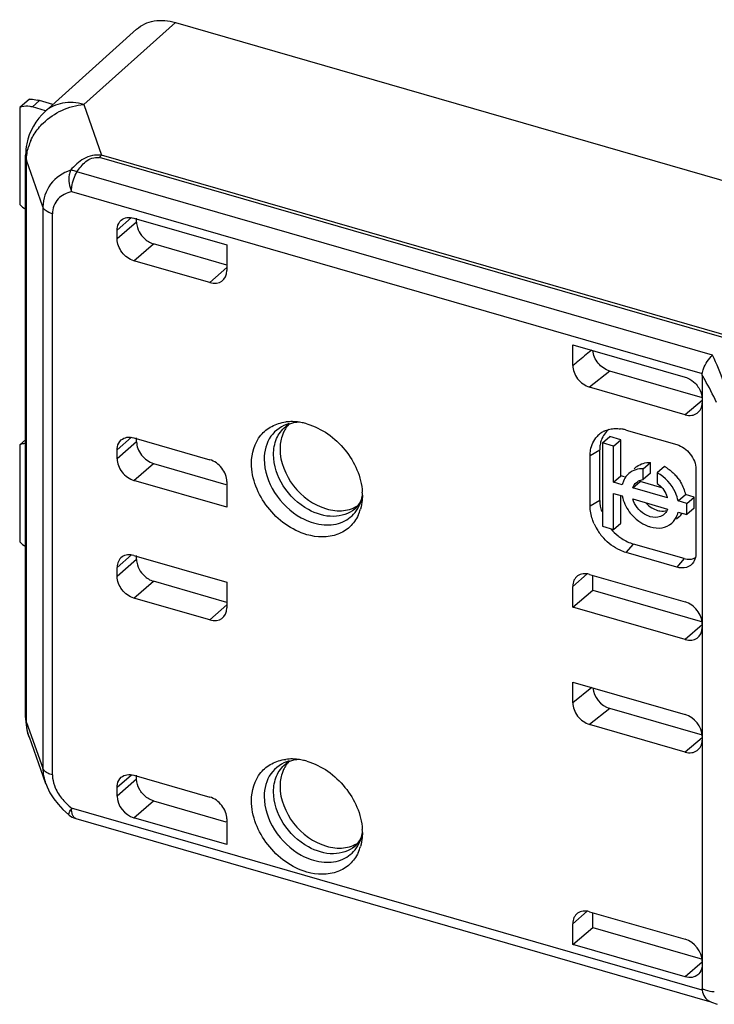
# Model space of a CAD drawing. Header units: millimetres. Extents: x 0 to 210, y 0 to 297.
# Tile 22 of 26: x 115.6 to 117.98, y 228.14 to 231.51. Entities that reach past the tile are written whole.
import ezdxf

# ---------------------------------------------------------------- set-up
doc = ezdxf.new("R2010")
doc.units = ezdxf.units.MM
doc.header["$LTSCALE"] = 19.36
doc.layers.get('0').update_dxf_attribs({"linetype": 'CONTINUOUS'})

msp = doc.modelspace()

# ---------------------------------------------------------------- linework, layer by layer
at = {"color": 9, "linetype": 'Continuous'}
for p, q in [((115.82325, 231.22209), (116.1372, 231.50271)), ((115.64729, 231.21353), (115.67229, 231.23518)), ((115.82325, 231.22209), (115.88387, 231.04815)), ((115.68336, 230.87125), (115.62734, 231.03175)), ((115.62734, 229.10722), (115.62734, 231.03175)), ((118.70223, 230.22463), (115.87657, 231.04032)), ((118.70952, 230.23246), (115.88387, 231.04815)), ((117.97445, 230.36405), (115.79991, 230.99178)), ((115.78139, 230.92403), (117.93918, 230.30113)), ((115.68336, 230.87125), (115.68336, 228.94999)), ((115.71568, 228.92714), (115.71568, 230.84793)), ((115.93728, 230.79221), (115.98697, 230.83494)), ((116.00395, 230.81949), (115.93728, 230.76176)), ((115.99502, 230.68736), (116.06168, 230.74509)), ((116.31256, 230.66445), (116.25482, 230.61236)), ((117.62257, 230.30985), (117.55389, 230.25471)), ((117.93876, 230.20853), (117.88103, 230.16027)), ((115.93728, 230.04007), (115.98669, 230.08286)), ((116.00395, 230.06775), (115.93728, 230.00962)), ((117.55585, 230.02028), (117.58849, 230.03972)), ((115.99502, 229.93521), (116.06168, 229.99335)), ((117.58849, 229.86652), (117.55585, 229.84707)), ((117.67896, 229.68843), (117.70396, 229.71771)), ((115.93728, 229.63751), (115.98697, 229.68024)), ((116.00395, 229.66479), (115.93728, 229.60706)), ((117.87716, 229.66771), (117.85216, 229.63843)), ((117.54575, 229.61543), (117.49613, 229.57268)), ((115.99502, 229.53266), (116.06168, 229.59039)), ((116.31256, 229.50975), (116.25482, 229.45766)), ((117.93876, 229.44112), (117.88103, 229.39077)), ((117.56099, 229.22652), (117.49613, 229.17445)), ((117.62257, 229.15515), (117.55389, 229.10001)), ((115.62734, 229.10722), (115.68336, 228.94999)), ((117.93876, 229.05383), (117.88103, 229.00557)), ((115.93728, 228.88537), (115.98669, 228.92816)), ((116.00395, 228.91304), (115.93728, 228.85491)), ((115.99502, 228.78052), (116.06168, 228.83865)), ((117.93918, 228.19022), (115.7814, 228.81311)), ((115.77207, 228.79273), (115.77232, 228.79436)), ((117.54575, 228.46073), (117.49613, 228.41798)), ((117.93876, 228.28642), (117.88103, 228.23607))]:
    msp.add_line(p, q, dxfattribs=at)
at = {"color": 7, "linetype": 'Continuous'}
for p, q in [((116.13721, 231.50271), (118.86438, 230.71544)), ((115.69076, 231.198), (116.00391, 231.47954)), ((115.63733, 231.24046), (115.60399, 231.2116)), ((115.71758, 231.22211), (115.67229, 231.23518)), ((115.60399, 231.2116), (115.60399, 230.87962)), ((115.69173, 231.2007), (115.64729, 231.21353)), ((115.6243, 229.12458), (115.6243, 231.04911)), ((115.99502, 230.83328), (116.31256, 230.74161)), ((116.00395, 230.81949), (116.00395, 230.83328)), ((115.93728, 230.76176), (115.93728, 230.79221)), ((116.31256, 230.67267), (116.06168, 230.74509)), ((116.31256, 230.74161), (116.31256, 230.65342)), ((116.25482, 230.61236), (115.99502, 230.68736)), ((117.49613, 230.39995), (117.88103, 230.28884)), ((117.49613, 230.32915), (117.49613, 230.39995)), ((117.93987, 230.21825), (117.62257, 230.30985)), ((117.93876, 230.29593), (117.93876, 228.19564)), ((117.88103, 230.16027), (117.55389, 230.25471)), ((115.99502, 230.08114), (116.25482, 230.00614)), ((116.00395, 230.06775), (116.00395, 230.08114)), ((117.59789, 230.0635), (117.62289, 230.08515)), ((117.66114, 230.07411), (117.62289, 230.08515)), ((117.67896, 230.10784), (117.85216, 230.05784)), ((115.6243, 230.07448), (115.60399, 230.0569)), ((115.60399, 230.0569), (115.60399, 229.72492)), ((117.63614, 230.05246), (117.59789, 230.0635)), ((117.59789, 230.0635), (117.59789, 229.77829)), ((117.63614, 230.05246), (117.66114, 230.07411)), ((117.63614, 229.92898), (117.63614, 230.05246)), ((117.66114, 229.95063), (117.66114, 230.07411)), ((115.93728, 230.00962), (115.93728, 230.04007)), ((117.55585, 229.84707), (117.55585, 230.02028)), ((117.58849, 229.86652), (117.58849, 230.03972)), ((116.06168, 229.99335), (116.30968, 229.92176)), ((117.71257, 229.9804), (117.70597, 229.97469)), ((117.73728, 229.97505), (117.76228, 229.9967)), ((117.76228, 229.96018), (117.76228, 229.9967)), ((117.81006, 229.9829), (117.78506, 229.96125)), ((117.63614, 229.92898), (117.66114, 229.95063)), ((117.67339, 229.94709), (117.66114, 229.95063)), ((117.73728, 229.93853), (117.73728, 229.97505)), ((117.76228, 229.96018), (117.73728, 229.93853)), ((117.78506, 229.96125), (117.78506, 229.92474)), ((117.91753, 229.9736), (117.91753, 229.68493)), ((116.31256, 229.84355), (115.99502, 229.93521)), ((116.31256, 229.93174), (116.31256, 229.84355)), ((117.6657, 229.92044), (117.63614, 229.92898)), ((117.70155, 229.91009), (117.72655, 229.93174)), ((117.80129, 229.91017), (117.72655, 229.93174)), ((116.77645, 229.88443), (116.77571, 229.86824)), ((117.63614, 229.89073), (117.6657, 229.88219)), ((117.63614, 229.76725), (117.63614, 229.89073)), ((117.66114, 229.7889), (117.66114, 229.88219)), ((117.82079, 229.87567), (117.70155, 229.91009)), ((117.85664, 229.86532), (117.88164, 229.88697)), ((117.91156, 229.87834), (117.88164, 229.88697)), ((117.88656, 229.85668), (117.91156, 229.87834)), ((117.91156, 229.84009), (117.91156, 229.87834)), ((117.70155, 229.87184), (117.8208, 229.83742)), ((117.88656, 229.85668), (117.85664, 229.86532)), ((117.88656, 229.81844), (117.88656, 229.85668)), ((117.85978, 229.81042), (117.85087, 229.8027)), ((117.85664, 229.82707), (117.88656, 229.81844)), ((117.91156, 229.84009), (117.88656, 229.81844)), ((117.59789, 229.77829), (117.63614, 229.76725)), ((117.63614, 229.76725), (117.66114, 229.7889)), ((117.87716, 229.66771), (117.70396, 229.71771)), ((115.99502, 229.67858), (116.31256, 229.58691)), ((116.00395, 229.66479), (116.00395, 229.67858)), ((117.85216, 229.63843), (117.67896, 229.68843)), ((115.93728, 229.60706), (115.93728, 229.63751)), ((117.55389, 229.61377), (117.88103, 229.51933)), ((117.56481, 229.55944), (117.56481, 229.61062)), ((116.31256, 229.51797), (116.06168, 229.59039)), ((116.31256, 229.58691), (116.31256, 229.49873)), ((117.49613, 229.50188), (117.49613, 229.57268)), ((117.49613, 229.50188), (117.56481, 229.55944)), ((117.56481, 229.55944), (117.94051, 229.45098)), ((116.25482, 229.45766), (115.99502, 229.53266)), ((117.88103, 229.39077), (117.49613, 229.50188)), ((117.49613, 229.24525), (117.88103, 229.13414)), ((117.49613, 229.17445), (117.49613, 229.24525)), ((117.93987, 229.06355), (117.62257, 229.15515)), ((117.88103, 229.00557), (117.55389, 229.10001)), ((115.6359, 229.05745), (115.69276, 228.89813)), ((115.99502, 228.92644), (116.25482, 228.85144)), ((116.00395, 228.91304), (116.00395, 228.92644)), ((115.93728, 228.85491), (115.93728, 228.88537)), ((115.70763, 228.86571), (115.72023, 228.84579)), ((116.06168, 228.83865), (116.30968, 228.76706)), ((115.79605, 228.77798), (117.96386, 228.15218)), ((116.31256, 228.68885), (115.99502, 228.78052)), ((116.31256, 228.77704), (116.31256, 228.68885)), ((116.77645, 228.72973), (116.77571, 228.71354)), ((117.55389, 228.45907), (117.88103, 228.36463)), ((117.56481, 228.40474), (117.56481, 228.45592)), ((117.49613, 228.34718), (117.49613, 228.41798)), ((117.49613, 228.34718), (117.56481, 228.40474)), ((117.56481, 228.40474), (117.94051, 228.29628)), ((117.88103, 228.23607), (117.49613, 228.34718)), ((117.96398, 228.15259), (117.97151, 228.14922)), ((117.97151, 228.14922), (117.99009, 228.1422))]:
    msp.add_line(p, q, dxfattribs=at)
for points in [[(115.69288, 228.8978), (115.69748, 228.88614), (115.70763, 228.86571)], [(115.72023, 228.84579), (115.73509, 228.82668), (115.752, 228.80862), (115.7708, 228.79177), (115.77281, 228.79013)]]:
    msp.add_lwpolyline(points, dxfattribs=at)
for centre, radius, start, end in [((115.61287, 231.0297), 0.21391, 73.87158, 75.79937), ((115.62485, 231.16625), 0.04992, 106.7497, 114.69579), ((115.62609, 231.14019), 0.07635, 73.87189, 79.85833), ((115.80038, 231.02741), 0.17355, 155.6443, 163.42849), ((115.82474, 231.04904), 0.20044, 168.92867, 179.9701), ((118.23757, 229.5061), 1.1062, 127.70758, 128.20804), ((116.87293, 231.15195), 1.03217, 307.14063, 307.94198), ((116.60737, 230.05282), 0.11112, 145.30542, 154.807), ((116.55215, 230.07185), 0.0611, 120.85047, 129.34385), ((116.53414, 229.97505), 0.16153, 88.7801, 97.12988), ((116.60287, 230.0558), 0.10573, 138.1842, 145.24676), ((116.53408, 229.96383), 0.17275, 86.85053, 88.84035), ((116.53347, 229.95396), 0.18264, 82.23955, 86.82662), ((116.53243, 229.9457), 0.19096, 81.16761, 82.26572), ((116.53159, 229.94045), 0.19627, 78.52921, 81.16074), ((116.52962, 229.93102), 0.2059, 73.87718, 78.51465), ((117.63858, 230.03132), 0.08049, 125.42783, 137.31963), ((117.63952, 230.0299), 0.0822, 115.68574, 125.38943), ((117.64338, 229.98682), 0.12612, 78.50359, 82.71117), ((117.64196, 229.97984), 0.13324, 73.87899, 78.50231), ((115.62485, 230.01155), 0.04992, 106.7497, 114.69579), ((117.75394, 229.93264), 0.06319, 127.33874, 130.9005), ((117.74658, 229.86584), 0.13317, 57.47168, 61.52973), ((117.72923, 229.91067), 0.06362, 130.91126, 138.00799), ((117.73664, 229.85251), 0.14985, 36.73662, 42.74851), ((116.583, 229.88437), 0.19346, 0.01713, 3.30254), ((117.74072, 229.85206), 0.08348, 16.4274, 23.34744), ((116.6315, 229.87723), 0.14416, 334.82372, 343.82989), ((117.78191, 229.84984), 0.04064, 305.45631, 317.45793), ((117.81814, 229.85847), 0.06358, 310.90626, 318.78152), ((117.81707, 229.85939), 0.06499, 318.795, 325.81924), ((117.73193, 229.85969), 0.17803, 204.02544, 211.04718), ((117.74097, 229.86523), 0.18864, 211.07254, 222.60451), ((117.76139, 229.88282), 0.17591, 219.99739, 231.31749), ((115.82433, 229.12459), 0.20003, 180.00339, 199.52415), ((116.55215, 228.91715), 0.0611, 120.85047, 129.34385), ((116.53414, 228.82035), 0.16153, 88.7801, 97.12988), ((116.60287, 228.9011), 0.10573, 138.1842, 145.24676), ((116.53408, 228.80913), 0.17275, 86.85053, 88.84035), ((116.53347, 228.79926), 0.18264, 82.23955, 86.82662), ((116.53243, 228.791), 0.19096, 81.16761, 82.26572), ((116.53159, 228.78575), 0.19627, 78.52921, 81.16074), ((116.52962, 228.77632), 0.2059, 73.87718, 78.51465), ((116.60737, 228.89812), 0.11112, 145.30542, 154.807), ((115.81472, 228.84198), 0.06667, 231.05443, 253.56324), ((116.583, 228.72967), 0.19346, 0.01713, 3.30254), ((116.6315, 228.72253), 0.14416, 334.82372, 343.82989), ((117.90009, 228.27183), 0.03757, 311.06306, 317.34364)]:
    msp.add_arc(centre, radius, start, end, dxfattribs=at)
at = {"color": 9, "linetype": 'Continuous'}
for centre, radius, start, end in [((117.06459, 229.77513), 1.01755, 29.78492, 30.78467), ((117.07234, 229.77949), 1.00866, 24.79723, 29.78878), ((116.6843, 229.9176), 0.10395, 309.50612, 312.39753), ((115.92876, 228.72293), 0.17278, 148.52983, 150.05244), ((115.87475, 228.81302), 0.09337, 179.93703, 182.82215), ((116.6843, 228.7629), 0.10395, 309.50612, 312.39753)]:
    msp.add_arc(centre, radius, start, end, dxfattribs=at)
at = {"color": 7, "linetype": 'Continuous'}
for centre, major_axis, ratio, start_param, end_param in [((116.25482, 230.67009), (0.04366, -0.05039), 0.7499837, -0.8573411, 0.7134552), ((117.55387, 230.31246), (-0.04365, 0.05041), 0.7497739, 0.7136497, 2.2847506), ((117.88103, 230.21802), (-0.04363, 0.05041), 0.7500163, -3.9983954, -2.427599), ((116.06168, 230.05109), (-0.04364, 0.0504), 0.7500007, 0.7137351, 2.2845315), ((115.99502, 229.99295), (-0.04364, 0.0504), 0.7500007, 0.7137351, 2.2845315), ((116.25482, 229.94841), (0.04366, -0.05039), 0.7499837, 0.7134544, 2.2842515), ((115.99502, 229.62085), (-0.04364, 0.0504), 0.7500007, 5.4261241, 6.9969205), ((117.55387, 229.55603), (-0.04365, 0.05039), 0.7502261, 5.4258833, 6.9969842), ((117.88103, 229.46159), (-0.04363, 0.05041), 0.7500163, -2.4275991, -0.8568027), ((116.25482, 229.51539), (0.04366, -0.05039), 0.7499837, -0.8573411, 0.7134552), ((117.88103, 229.44851), (-0.04364, 0.0504), 0.7500007, -3.9986538, -2.4278575), ((117.62255, 229.2129), (-0.04365, 0.05041), 0.7497739, 0.7860596, 2.2847506), ((117.55387, 229.15776), (-0.04365, 0.05041), 0.7497739, 0.7136495, 2.2847506), ((117.88103, 229.0764), (-0.04364, 0.0504), 0.7500007, -2.4278575, -0.8570612), ((117.88103, 229.06332), (-0.04363, 0.05041), 0.7500163, -3.9983954, -2.427599), ((115.99502, 228.83825), (-0.04364, 0.0504), 0.7500007, 0.7137807, 2.2845328), ((116.25482, 228.79371), (0.04366, -0.05039), 0.7499837, 0.7134544, 2.2842515), ((117.55387, 228.40133), (-0.04365, 0.05039), 0.7502261, 5.4258833, 6.9969842), ((117.88103, 228.30689), (-0.04363, 0.05041), 0.7500163, -2.4275988, -0.8568027)]:
    msp.add_ellipse(centre, major_axis=major_axis, ratio=ratio, start_param=start_param, end_param=end_param, dxfattribs=at)
for points, knots in [([(116.00391, 231.47954), (116.02031, 231.4943), (116.06542, 231.51477), (116.11364, 231.50963), (116.13721, 231.50271)], [0, 0, 0, 0, 0.4731542, 1, 1, 1, 1]), ([(115.63733, 231.24046), (115.63891, 231.24071), (115.64839, 231.24106), (115.65775, 231.23898), (115.66535, 231.23706)], [0, 0, 0, 0, 0.1698969, 1, 1, 1, 1]), ([(115.82325, 231.22209), (115.79977, 231.22861), (115.75196, 231.23313), (115.70733, 231.21281), (115.69101, 231.19822)], [0, 0, 0, 0, 0.5267566, 1, 1, 1, 1]), ([(115.66783, 231.14024), (115.67307, 231.14674), (115.69601, 231.17183), (115.72495, 231.19129), (115.74824, 231.20195)], [0, 0, 0, 0, 0.2457821, 1, 1, 1, 1]), ([(115.93728, 230.79221), (115.93728, 230.79556), (115.93829, 230.80795), (115.94458, 230.8201), (115.95147, 230.82602)], [0, 0, 0, 0, 0.2694062, 1, 1, 1, 1]), ([(115.95147, 230.82602), (115.95693, 230.83071), (115.97166, 230.83715), (115.98734, 230.8355), (115.99502, 230.83328)], [0, 0, 0, 0, 0.4734976, 1, 1, 1, 1]), ([(115.99502, 230.68736), (115.97904, 230.69197), (115.95072, 230.71273), (115.93728, 230.74551), (115.93728, 230.76176)], [0, 0, 0, 0, 0.5059116, 1, 1, 1, 1]), ([(116.02086, 230.77379), (116.02353, 230.77035), (116.03475, 230.75787), (116.04975, 230.74854), (116.06168, 230.74509)], [0, 0, 0, 0, 0.2595349, 1, 1, 1, 1]), ([(117.62257, 230.30985), (117.60732, 230.31425), (117.58, 230.33373), (117.56608, 230.36441), (117.56496, 230.38006)], [0, 0, 0, 0, 0.5027574, 1, 1, 1, 1]), ([(117.93918, 230.30113), (117.9401, 230.30669), (117.94688, 230.33007), (117.9609, 230.35126), (117.97445, 230.36405)], [0, 0, 0, 0, 0.232201, 1, 1, 1, 1]), ([(117.88103, 230.28884), (117.88411, 230.28795), (117.89667, 230.28329), (117.90787, 230.27523), (117.91499, 230.26799)], [0, 0, 0, 0, 0.2398847, 1, 1, 1, 1]), ([(116.39715, 229.99392), (116.39715, 230.02767), (116.41243, 230.08082), (116.46541, 230.1236), (116.49758, 230.13324), (116.51409, 230.13533)], [0, 0, 0, 0, 0.5078508, 0.7495022, 1, 1, 1, 1]), ([(116.55956, 230.13489), (116.55564, 230.13472), (116.54224, 230.13345), (116.529, 230.12919), (116.52082, 230.1243)], [0, 0, 0, 0, 0.2917988, 1, 1, 1, 1]), ([(116.5868, 230.12883), (116.63735, 230.11424), (116.72774, 230.04943), (116.77316, 229.94733), (116.77613, 229.89551)], [0, 0, 0, 0, 0.5033697, 1, 1, 1, 1]), ([(115.95138, 230.0738), (115.95683, 230.07851), (115.97159, 230.08502), (115.98731, 230.08336), (115.99502, 230.08114)], [0, 0, 0, 0, 0.4734691, 1, 1, 1, 1]), ([(116.50682, 230.10012), (116.5048, 230.09584), (116.49751, 230.07756), (116.49469, 230.05764), (116.49469, 230.04273)], [0, 0, 0, 0, 0.2408436, 1, 1, 1, 1]), ([(117.55585, 230.02028), (117.55585, 230.02657), (117.55757, 230.05002), (117.56772, 230.07321), (117.5794, 230.08589)], [0, 0, 0, 0, 0.2672954, 1, 1, 1, 1]), ([(115.93728, 230.04007), (115.93728, 230.04341), (115.93828, 230.05575), (115.94453, 230.06787), (115.95138, 230.0738)], [0, 0, 0, 0, 0.2693476, 1, 1, 1, 1]), ([(117.85216, 230.05784), (117.87026, 230.05262), (117.90231, 230.02911), (117.91753, 229.992), (117.91753, 229.9736)], [0, 0, 0, 0, 0.5059125, 1, 1, 1, 1]), ([(116.49469, 230.04273), (116.49469, 229.99806), (116.53164, 229.90789), (116.60952, 229.85082), (116.65347, 229.83814)], [0, 0, 0, 0, 0.4940886, 1, 1, 1, 1]), ([(116.5868, 229.74952), (116.5343, 229.76467), (116.44128, 229.83286), (116.39715, 229.94056), (116.39715, 229.99392)], [0, 0, 0, 0, 0.5059131, 1, 1, 1, 1]), ([(117.85664, 229.86532), (117.8548, 229.87508), (117.84218, 229.91389), (117.81204, 229.94664), (117.78506, 229.96125)], [0, 0, 0, 0, 0.24444, 1, 1, 1, 1]), ([(117.85673, 229.94214), (117.85986, 229.93795), (117.87112, 229.92109), (117.87885, 229.90175), (117.88164, 229.88697)], [0, 0, 0, 0, 0.2581386, 1, 1, 1, 1]), ([(116.75439, 229.84084), (116.75696, 229.84318), (116.76816, 229.85536), (116.77425, 229.87163), (116.77664, 229.88439)], [0, 0, 0, 0, 0.2112516, 1, 1, 1, 1]), ([(116.65347, 229.83814), (116.67242, 229.83266), (116.71076, 229.82797), (116.74798, 229.8404), (116.76286, 229.85024)], [0, 0, 0, 0, 0.5250468, 1, 1, 1, 1]), ([(117.56932, 229.7872), (117.56714, 229.7921), (117.55967, 229.81122), (117.55585, 229.83189), (117.55585, 229.84707)], [0, 0, 0, 0, 0.2609506, 1, 1, 1, 1]), ([(117.76105, 229.81118), (117.75426, 229.81315), (117.72774, 229.82527), (117.70771, 229.85084), (117.70155, 229.87184)], [0, 0, 0, 0, 0.2443974, 1, 1, 1, 1]), ([(116.76197, 229.8159), (116.75504, 229.80122), (116.73563, 229.77409), (116.67669, 229.73802), (116.62053, 229.73978), (116.5868, 229.74952)], [0, 0, 0, 0, 0.2405995, 0.4798565, 1, 1, 1, 1]), ([(117.80548, 229.81672), (117.80255, 229.81464), (117.78896, 229.8074), (117.77223, 229.80793), (117.76105, 229.81118)], [0, 0, 0, 0, 0.2358813, 1, 1, 1, 1]), ([(117.78629, 229.83276), (117.78907, 229.83196), (117.79968, 229.8296), (117.81107, 229.83009), (117.81868, 229.83251)], [0, 0, 0, 0, 0.2657155, 1, 1, 1, 1]), ([(117.83478, 229.78877), (117.84307, 229.79595), (117.85176, 229.809), (117.85584, 229.82328), (117.85664, 229.82707)], [0, 0, 0, 0, 0.7387929, 1, 1, 1, 1]), ([(117.72214, 229.79582), (117.73108, 229.78933), (117.74398, 229.78209), (117.75779, 229.77737), (117.76117, 229.77639)], [0, 0, 0, 0, 0.7582365, 1, 1, 1, 1]), ([(117.76117, 229.77639), (117.77416, 229.77264), (117.80068, 229.76985), (117.82558, 229.78081), (117.83478, 229.78877)], [0, 0, 0, 0, 0.5265038, 1, 1, 1, 1]), ([(117.65144, 229.7455), (117.65546, 229.74229), (117.67153, 229.73058), (117.68982, 229.7218), (117.70398, 229.71771)], [0, 0, 0, 0, 0.2587021, 1, 1, 1, 1]), ([(117.67896, 229.68843), (117.67191, 229.69046), (117.64319, 229.70129), (117.61787, 229.7204), (117.60212, 229.73753)], [0, 0, 0, 0, 0.2397259, 1, 1, 1, 1]), ([(117.91753, 229.68493), (117.91753, 229.68219), (117.9169, 229.67187), (117.91338, 229.66162), (117.90914, 229.6553)], [0, 0, 0, 0, 0.2641508, 1, 1, 1, 1]), ([(117.90914, 229.6553), (117.90363, 229.6471), (117.88497, 229.6338), (117.86273, 229.63538), (117.85216, 229.63843)], [0, 0, 0, 0, 0.4732168, 1, 1, 1, 1]), ([(117.87716, 229.66771), (117.88061, 229.66672), (117.89352, 229.66405), (117.90781, 229.66644), (117.91598, 229.67151)], [0, 0, 0, 0, 0.271931, 1, 1, 1, 1]), ([(116.02086, 229.61909), (116.02353, 229.61565), (116.03475, 229.60317), (116.04975, 229.59384), (116.06168, 229.59039)], [0, 0, 0, 0, 0.2595349, 1, 1, 1, 1]), ([(115.99502, 229.53266), (115.97904, 229.53727), (115.95072, 229.55803), (115.93728, 229.59081), (115.93728, 229.60706)], [0, 0, 0, 0, 0.5059125, 1, 1, 1, 1]), ([(116.39715, 228.83922), (116.39715, 228.87297), (116.41243, 228.92612), (116.46541, 228.9689), (116.49758, 228.97854), (116.51409, 228.98063)], [0, 0, 0, 0, 0.5078508, 0.7495022, 1, 1, 1, 1]), ([(116.55956, 228.98019), (116.55564, 228.98002), (116.54224, 228.97875), (116.529, 228.97449), (116.52082, 228.9696)], [0, 0, 0, 0, 0.2917988, 1, 1, 1, 1]), ([(116.5868, 228.97413), (116.63735, 228.95954), (116.72774, 228.89473), (116.77316, 228.79263), (116.77613, 228.74081)], [0, 0, 0, 0, 0.5033697, 1, 1, 1, 1]), ([(116.50682, 228.94542), (116.5048, 228.94114), (116.49751, 228.92286), (116.49469, 228.90294), (116.49469, 228.88803)], [0, 0, 0, 0, 0.2408436, 1, 1, 1, 1]), ([(115.93728, 228.88537), (115.93728, 228.88871), (115.93828, 228.90105), (115.94453, 228.91317), (115.95138, 228.9191)], [0, 0, 0, 0, 0.2693476, 1, 1, 1, 1]), ([(115.95138, 228.9191), (115.95683, 228.92382), (115.97159, 228.93032), (115.98731, 228.92866), (115.99502, 228.92644)], [0, 0, 0, 0, 0.4734691, 1, 1, 1, 1]), ([(116.02078, 228.86746), (116.01813, 228.87088), (116.00908, 228.88447), (116.00395, 228.90101), (116.00395, 228.91304)], [0, 0, 0, 0, 0.2639549, 1, 1, 1, 1]), ([(116.06168, 228.83865), (116.05781, 228.83977), (116.04208, 228.84594), (116.02861, 228.85734), (116.02078, 228.86746)], [0, 0, 0, 0, 0.2396285, 1, 1, 1, 1]), ([(116.49469, 228.88803), (116.49469, 228.84336), (116.53164, 228.75319), (116.60952, 228.69612), (116.65347, 228.68344)], [0, 0, 0, 0, 0.4940886, 1, 1, 1, 1]), ([(116.5868, 228.59482), (116.5343, 228.60997), (116.44128, 228.67816), (116.39715, 228.78586), (116.39715, 228.83922)], [0, 0, 0, 0, 0.5059131, 1, 1, 1, 1]), ([(116.75439, 228.68614), (116.75696, 228.68848), (116.76816, 228.70066), (116.77425, 228.71693), (116.77664, 228.72969)], [0, 0, 0, 0, 0.2112516, 1, 1, 1, 1]), ([(116.65347, 228.68344), (116.67242, 228.67797), (116.71076, 228.67327), (116.74798, 228.6857), (116.76286, 228.69554)], [0, 0, 0, 0, 0.5250468, 1, 1, 1, 1]), ([(116.76197, 228.66121), (116.75504, 228.64652), (116.73563, 228.61939), (116.67669, 228.58332), (116.62053, 228.58508), (116.5868, 228.59482)], [0, 0, 0, 0, 0.2405995, 0.4798565, 1, 1, 1, 1]), ([(117.93876, 228.27714), (117.93876, 228.27419), (117.93796, 228.26319), (117.9332, 228.25231), (117.92772, 228.24637)], [0, 0, 0, 0, 0.2672953, 1, 1, 1, 1]), ([(117.92477, 228.2435), (117.91932, 228.23875), (117.90452, 228.23219), (117.88875, 228.23384), (117.88103, 228.23607)], [0, 0, 0, 0, 0.4734417, 1, 1, 1, 1]), ([(117.93917, 228.19022), (117.94052, 228.18202), (117.94544, 228.16681), (117.95747, 228.15567), (117.96396, 228.15263)], [0, 0, 0, 0, 0.5367477, 1, 1, 1, 1])]:
    msp.add_open_spline(points, degree=3, knots=knots, dxfattribs=at)
for points in [[(115.63953, 231.21534), (115.62998, 231.21705), (115.61975, 231.21685), (115.61046, 231.21404)], [(115.69101, 231.19822), (115.65936, 231.16993), (115.63619, 231.12919), (115.62803, 231.08753)], [(115.74824, 231.20195), (115.77178, 231.21271), (115.79747, 231.21966), (115.82324, 231.22209)], [(115.64227, 231.09898), (115.64893, 231.11373), (115.65766, 231.12766), (115.66783, 231.14024)], [(115.62734, 231.03175), (115.62735, 231.04696), (115.62971, 231.06232), (115.63403, 231.07691)], [(115.60399, 230.87962), (115.61004, 230.87334), (115.6169, 230.86774), (115.6243, 230.86312)], [(116.00395, 230.81949), (116.00395, 230.81318), (116.00499, 230.80682), (116.00679, 230.80077)], [(116.00679, 230.80077), (116.00969, 230.79105), (116.01464, 230.7818), (116.02086, 230.77379)], [(117.55336, 230.37532), (117.53789, 230.36313), (117.5231, 230.35007), (117.50757, 230.33794)], [(117.93876, 230.29593), (117.93877, 230.29763), (117.93888, 230.29938), (117.93939, 230.30101)], [(117.91499, 230.26799), (117.92449, 230.25833), (117.93206, 230.24613), (117.93592, 230.23315)], [(117.93592, 230.23315), (117.93772, 230.2271), (117.93876, 230.22074), (117.93876, 230.21443)], [(117.6408, 230.1128), (117.647, 230.11302), (117.65323, 230.1127), (117.65938, 230.11192)], [(117.61981, 230.10975), (117.60819, 230.10075), (117.59914, 230.08771), (117.59417, 230.07388)], [(117.60389, 230.10398), (117.60995, 230.10689), (117.61641, 230.10908), (117.62298, 230.11054)], [(117.62298, 230.11054), (117.62882, 230.11184), (117.63482, 230.11257), (117.6408, 230.1128)], [(115.6243, 230.06168), (115.61963, 230.06145), (115.61494, 230.0607), (115.61046, 230.05935)], [(117.58996, 230.05765), (117.58896, 230.05173), (117.58849, 230.0457), (117.58849, 230.0397)], [(117.59417, 230.07388), (117.59228, 230.06862), (117.59089, 230.06316), (117.58996, 230.05765)], [(117.71561, 229.98288), (117.72194, 229.9877), (117.72929, 229.99135), (117.73691, 229.99362)], [(117.73691, 229.99362), (117.74508, 229.99605), (117.75377, 229.997), (117.76228, 229.9967)], [(117.81819, 229.97812), (117.82864, 229.97146), (117.83827, 229.96333), (117.84668, 229.95423)], [(117.68195, 229.95323), (117.67659, 229.94729), (117.67234, 229.94022), (117.6694, 229.93278)], [(117.71191, 229.97197), (117.70306, 229.96934), (117.69455, 229.9648), (117.68757, 229.95875)], [(117.73728, 229.97505), (117.72877, 229.97535), (117.72008, 229.9744), (117.71191, 229.97197)], [(117.6694, 229.93278), (117.66782, 229.92878), (117.66659, 229.92464), (117.6657, 229.92044)], [(117.70155, 229.91009), (117.704, 229.91703), (117.70828, 229.9236), (117.71384, 229.92841)], [(117.71384, 229.92841), (117.71823, 229.93221), (117.72355, 229.93508), (117.7291, 229.93679)], [(117.7291, 229.93679), (117.73176, 229.93761), (117.73451, 229.93819), (117.73728, 229.93853)], [(117.78506, 229.92474), (117.79901, 229.91496), (117.81063, 229.90079), (117.81737, 229.88515)], [(117.6657, 229.88219), (117.6675, 229.87265), (117.67054, 229.86329), (117.67449, 229.85442)], [(116.77574, 229.86823), (116.7748, 229.85771), (116.77291, 229.84722), (116.76996, 229.83708)], [(117.58849, 229.86654), (117.58849, 229.85391), (117.59057, 229.84118), (117.59417, 229.82908)], [(117.67449, 229.85442), (117.67861, 229.84518), (117.68378, 229.83636), (117.68975, 229.8282)], [(117.74613, 229.85883), (117.75211, 229.85213), (117.7591, 229.84619), (117.76675, 229.84149)], [(117.68975, 229.8282), (117.69876, 229.81588), (117.70979, 229.80479), (117.72214, 229.79582)], [(117.76675, 229.84149), (117.77283, 229.83775), (117.77943, 229.83473), (117.78629, 229.83276)], [(117.8208, 229.83742), (117.81886, 229.83191), (117.8158, 229.82666), (117.81186, 229.82236)], [(115.60399, 229.72492), (115.61004, 229.71864), (115.6169, 229.71304), (115.6243, 229.70842)], [(116.00395, 229.66479), (116.00395, 229.65848), (116.00499, 229.65212), (116.00679, 229.64607)], [(116.00679, 229.64607), (116.00969, 229.63635), (116.01464, 229.6271), (116.02086, 229.61909)], [(115.63585, 229.0576), (115.63023, 229.07341), (115.62735, 229.09044), (115.62734, 229.10722)], [(116.77574, 228.71353), (116.7748, 228.70301), (116.77291, 228.69252), (116.76996, 228.68238)], [(117.93918, 228.19022), (117.93891, 228.19198), (117.93876, 228.19379), (117.93896, 228.19556)]]:
    msp.add_open_spline(points, degree=3, dxfattribs=at)
at = {"color": 9, "linetype": 'Continuous'}
for points in [[(115.6243, 231.04911), (115.62431, 231.04323), (115.62538, 231.03729), (115.62734, 231.03175)], [(115.87657, 231.04032), (115.87878, 231.04313), (115.88119, 231.04579), (115.88387, 231.04815)], [(115.62734, 229.10722), (115.62538, 229.11276), (115.62431, 229.11871), (115.6243, 229.12458)], [(115.68573, 228.94533), (115.68477, 228.94678), (115.68394, 228.94835), (115.68336, 228.94999)], [(115.68336, 228.94999), (115.68345, 228.93242), (115.68685, 228.91467), (115.69276, 228.89813)], [(115.71568, 228.92714), (115.71289, 228.92793), (115.71012, 228.92885), (115.70741, 228.92992)], [(115.72564, 228.88363), (115.73184, 228.8689), (115.74098, 228.85533), (115.75135, 228.84318)], [(115.75135, 228.84318), (115.76056, 228.83241), (115.77082, 228.82254), (115.7814, 228.81311)]]:
    msp.add_open_spline(points, degree=3, dxfattribs=at)
for points, knots in [([(115.88387, 231.04815), (115.87351, 231.0493), (115.85239, 231.04891), (115.8229, 231.03795), (115.79883, 231.01884), (115.78442, 231.00469), (115.77775, 230.99712)], [0, 0, 0, 0, 0.2546167, 0.5071808, 0.7533728, 1, 1, 1, 1]), ([(115.79991, 230.99178), (115.80416, 230.9982), (115.81358, 231.0104), (115.82939, 231.02784), (115.85112, 231.04028), (115.86813, 231.04077), (115.87657, 231.04032)], [0, 0, 0, 0, 0.2411978, 0.4820258, 0.7351803, 1, 1, 1, 1]), ([(115.77775, 230.99712), (115.75176, 230.98757), (115.70229, 230.9558), (115.68351, 230.89872), (115.68336, 230.87125)], [0, 0, 0, 0, 0.5020209, 1, 1, 1, 1]), ([(115.77775, 230.99712), (115.77554, 230.99207), (115.76918, 230.96792), (115.77347, 230.94157), (115.78139, 230.92403)], [0, 0, 0, 0, 0.2226342, 1, 1, 1, 1]), ([(115.79991, 230.99178), (115.79794, 230.99255), (115.79077, 230.99508), (115.78324, 230.99681), (115.77775, 230.99712)], [0, 0, 0, 0, 0.2775064, 1, 1, 1, 1]), ([(115.78139, 230.92403), (115.78139, 230.92968), (115.78338, 230.95318), (115.79093, 230.9763), (115.79991, 230.99178)], [0, 0, 0, 0, 0.2401677, 1, 1, 1, 1]), ([(115.78139, 230.92403), (115.76461, 230.91893), (115.72913, 230.90401), (115.71662, 230.86604), (115.71568, 230.84793)], [0, 0, 0, 0, 0.4916728, 1, 1, 1, 1]), ([(115.71568, 230.84793), (115.71169, 230.8491), (115.69923, 230.85357), (115.68644, 230.86243), (115.68336, 230.87125)], [0, 0, 0, 0, 0.3081245, 1, 1, 1, 1]), ([(118.02486, 230.23793), (118.02104, 230.24926), (118.00604, 230.29199), (117.98894, 230.33403), (117.97445, 230.36405)], [0, 0, 0, 0, 0.2639352, 1, 1, 1, 1]), ([(116.5263, 230.1302), (116.50173, 230.12335), (116.45399, 230.0905), (116.44063, 230.03511), (116.44063, 230.00785)], [0, 0, 0, 0, 0.4833593, 1, 1, 1, 1]), ([(116.47241, 230.0242), (116.47241, 230.04258), (116.47853, 230.07852), (116.50031, 230.10833), (116.51341, 230.11909)], [0, 0, 0, 0, 0.5201661, 1, 1, 1, 1]), ([(116.59177, 229.83543), (116.55712, 229.85444), (116.49904, 229.90981), (116.47241, 229.98679), (116.47241, 230.0242)], [0, 0, 0, 0, 0.5137305, 1, 1, 1, 1]), ([(116.44063, 230.00785), (116.44063, 229.96817), (116.46886, 229.88652), (116.53046, 229.82778), (116.56723, 229.80762)], [0, 0, 0, 0, 0.4861752, 1, 1, 1, 1]), ([(116.56723, 229.80762), (116.58873, 229.79584), (116.63344, 229.77978), (116.70237, 229.78457), (116.7568, 229.82267), (116.77311, 229.86299), (116.77664, 229.88374)], [0, 0, 0, 0, 0.2800155, 0.5290012, 0.7596697, 1, 1, 1, 1]), ([(116.75043, 229.8374), (116.73066, 229.8211), (116.67304, 229.80328), (116.61781, 229.82115), (116.59177, 229.83543)], [0, 0, 0, 0, 0.4630966, 1, 1, 1, 1]), ([(116.5263, 228.9755), (116.50173, 228.96866), (116.45399, 228.93581), (116.44063, 228.88041), (116.44063, 228.85315)], [0, 0, 0, 0, 0.4833593, 1, 1, 1, 1]), ([(115.70741, 228.92992), (115.705, 228.93087), (115.69691, 228.93452), (115.68926, 228.94006), (115.68573, 228.94533)], [0, 0, 0, 0, 0.2897051, 1, 1, 1, 1]), ([(116.47241, 228.8695), (116.47241, 228.88788), (116.47853, 228.92382), (116.50031, 228.95364), (116.51341, 228.96439)], [0, 0, 0, 0, 0.5201661, 1, 1, 1, 1]), ([(115.71568, 228.92714), (115.7159, 228.92354), (115.71731, 228.90869), (115.72126, 228.89406), (115.72564, 228.88363)], [0, 0, 0, 0, 0.2415536, 1, 1, 1, 1]), ([(116.59177, 228.68074), (116.55712, 228.69974), (116.49904, 228.75511), (116.47241, 228.83209), (116.47241, 228.8695)], [0, 0, 0, 0, 0.5137305, 1, 1, 1, 1]), ([(116.44063, 228.85315), (116.44063, 228.81347), (116.46886, 228.73182), (116.53046, 228.67308), (116.56723, 228.65292)], [0, 0, 0, 0, 0.4861752, 1, 1, 1, 1]), ([(115.77232, 228.79436), (115.77253, 228.79532), (115.7742, 228.80051), (115.77682, 228.80532), (115.77904, 228.80918)], [0, 0, 0, 0, 0.18138, 1, 1, 1, 1]), ([(115.7856, 228.78863), (115.785, 228.78998), (115.78266, 228.79634), (115.78175, 228.80315), (115.78149, 228.80842)], [0, 0, 0, 0, 0.2193696, 1, 1, 1, 1]), ([(115.77281, 228.79013), (115.77251, 228.79037), (115.77204, 228.79125), (115.77204, 228.7922), (115.77207, 228.79273)], [0, 0, 0, 0, 0.4235523, 1, 1, 1, 1]), ([(115.79595, 228.77801), (115.79261, 228.779), (115.78871, 228.78296), (115.78629, 228.78727), (115.7856, 228.78863)], [0, 0, 0, 0, 0.6962139, 1, 1, 1, 1]), ([(116.56723, 228.65292), (116.58873, 228.64114), (116.63344, 228.62508), (116.70237, 228.62987), (116.7568, 228.66797), (116.77311, 228.7083), (116.77664, 228.72904)], [0, 0, 0, 0, 0.2800155, 0.5290012, 0.7596697, 1, 1, 1, 1]), ([(116.75043, 228.6827), (116.73066, 228.6664), (116.67304, 228.64858), (116.61781, 228.66646), (116.59177, 228.68074)], [0, 0, 0, 0, 0.4630966, 1, 1, 1, 1]), ([(117.93876, 228.19565), (117.94229, 228.19417), (117.9557, 228.18906), (117.97001, 228.18593), (117.98056, 228.18564)], [0, 0, 0, 0, 0.2658208, 1, 1, 1, 1])]:
    msp.add_open_spline(points, degree=3, knots=knots, dxfattribs=at)

doc.saveas('drawing.dxf')
